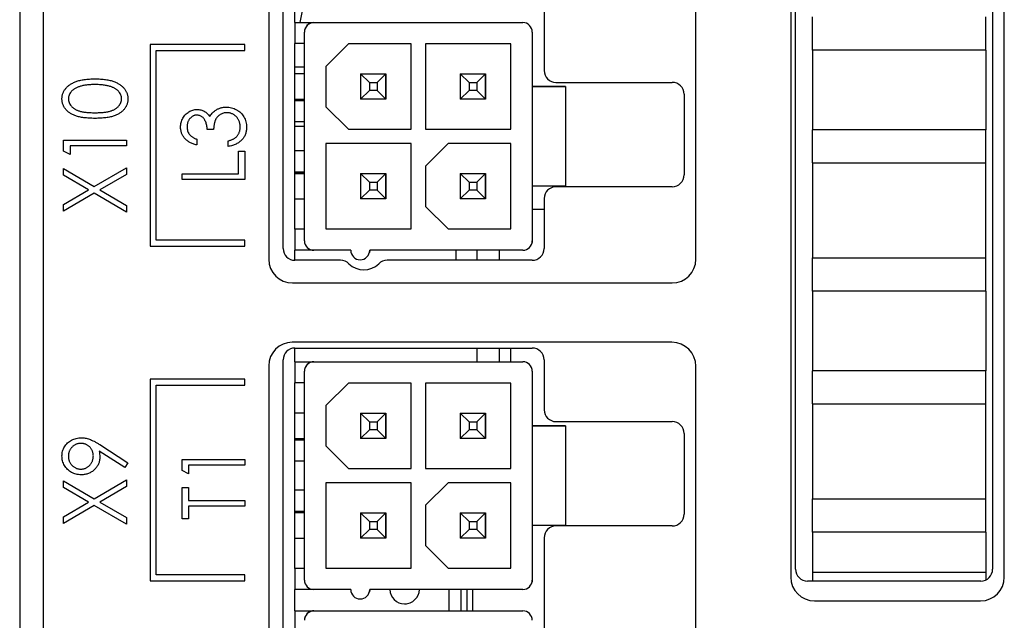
# Model space of a CAD drawing. Header units: millimetres. Extents: x 0 to 420, y 0 to 297.
# Tile 9 of 101: x 69 to 90, y 59 to 72. Entities that reach past the tile are written whole.
import ezdxf

# ---------------------------------------------------------------- set-up
doc = ezdxf.new("R2010")
doc.units = ezdxf.units.MM

msp = doc.modelspace()

# ---------------------------------------------------------------- linework, layer by layer
at = {"color": 7, "linetype": 'Continuous', "lineweight": 25}
for p, q in [((69.686, 94.436), (69.686, 35.236)), ((85.436, 90.736), (85.436, 60.236)), ((85.539, 60.403), (85.539, 90.768)), ((89.689, 90.768), (89.689, 60.403)), ((89.936, 60.236), (89.936, 90.736)), ((74.436, 82.44), (74.436, 66.936)), ((74.739, 67.164), (74.739, 82.464)), ((83.436, 66.936), (83.436, 82.431)), ((69.189, 79.336), (69.189, 34.636)), ((80.239, 73.464), (80.239, 70.914)), ((74.989, 71.925), (74.989, 72.375)), ((85.896, 71.346), (85.896, 72.046)), ((89.546, 71.346), (89.546, 72.046)), ((74.989, 71.925), (75.389, 71.925)), ((74.989, 71.925), (74.989, 71.925)), ((74.989, 71.925), (79.789, 71.925)), ((74.989, 71.925), (74.989, 71.48)), ((75.389, 71.925), (79.789, 71.925)), ((75.389, 71.925), (75.389, 71.925)), ((79.789, 71.925), (79.789, 71.925)), ((75.189, 67.325), (75.189, 71.725)), ((79.989, 71.725), (79.989, 70.575)), ((79.989, 71.725), (79.989, 71.725)), ((79.989, 71.725), (79.989, 70.575)), ((73.936, 71.463), (71.936, 71.463)), ((71.936, 71.463), (71.936, 67.213)), ((73.936, 71.338), (73.936, 71.463)), ((74.989, 67.57), (74.989, 71.48)), ((75.189, 71.48), (74.989, 71.48)), ((76.114, 71.475), (75.639, 71)), ((77.439, 71.475), (76.114, 71.475)), ((77.439, 69.675), (77.439, 71.475)), ((79.539, 71.475), (77.739, 71.475)), ((77.739, 71.475), (77.739, 69.675)), ((77.739, 71.475), (77.739, 69.675)), ((79.539, 69.675), (79.539, 71.475)), ((72.061, 71.338), (73.936, 71.338)), ((72.061, 67.338), (72.061, 71.338)), ((85.896, 71.346), (85.896, 70.826)), ((89.546, 71.346), (85.896, 71.346)), ((89.546, 71.346), (89.546, 70.496)), ((75.189, 70.986), (74.989, 70.986)), ((75.639, 71), (75.639, 70.15)), ((75.639, 71), (75.639, 70.15)), ((75.189, 70.843), (74.989, 70.843)), ((76.557, 70.658), (76.372, 70.843)), ((76.372, 70.843), (76.907, 70.843)), ((76.372, 70.843), (76.372, 70.308)), ((76.372, 70.843), (76.907, 70.843)), ((76.722, 70.658), (76.907, 70.843)), ((76.907, 70.843), (76.907, 70.308)), ((76.907, 70.843), (76.907, 70.843)), ((76.907, 70.308), (76.907, 70.843)), ((78.657, 70.658), (78.472, 70.843)), ((78.472, 70.843), (79.007, 70.843)), ((78.472, 70.843), (78.472, 70.308)), ((78.472, 70.843), (79.007, 70.843)), ((78.822, 70.658), (79.007, 70.843)), ((79.007, 70.843), (79.007, 70.308)), ((79.007, 70.843), (79.007, 70.843)), ((79.007, 70.308), (79.007, 70.843)), ((85.896, 70.826), (85.896, 70.185)), ((76.557, 70.658), (76.557, 70.493)), ((76.557, 70.658), (76.722, 70.658)), ((76.722, 70.658), (76.722, 70.493)), ((78.657, 70.658), (78.822, 70.658)), ((78.657, 70.658), (78.657, 70.493)), ((78.822, 70.658), (78.822, 70.493)), ((79.989, 70.575), (79.989, 68.475)), ((80.689, 70.575), (79.989, 70.575)), ((79.989, 70.575), (80.689, 70.575)), ((80.489, 70.664), (82.939, 70.664)), ((80.689, 70.575), (80.689, 68.475)), ((80.689, 70.575), (80.689, 70.575)), ((80.689, 70.575), (80.689, 68.475)), ((76.557, 70.493), (76.372, 70.308)), ((76.722, 70.493), (76.557, 70.493)), ((76.722, 70.493), (76.907, 70.308)), ((78.657, 70.493), (78.472, 70.308)), ((78.822, 70.493), (78.657, 70.493)), ((78.822, 70.493), (79.007, 70.308)), ((83.189, 70.414), (83.189, 68.714)), ((89.546, 70.516), (89.546, 69.666)), ((74.989, 70.308), (75.189, 70.308)), ((75.189, 70.275), (74.989, 70.275)), ((75.639, 70.15), (76.114, 69.675)), ((75.639, 70.15), (75.639, 70.15)), ((75.639, 70.15), (76.114, 69.675)), ((76.907, 70.308), (76.372, 70.308)), ((79.007, 70.308), (78.472, 70.308)), ((85.896, 70.185), (85.896, 69.666)), ((75.189, 69.83), (74.989, 69.83)), ((75.189, 69.736), (74.989, 69.736)), ((73.275, 69.669), (73.139, 69.669)), ((76.114, 69.675), (77.439, 69.675)), ((76.114, 69.675), (76.114, 69.675)), ((76.114, 69.675), (77.439, 69.675)), ((77.739, 69.675), (79.539, 69.675)), ((77.739, 69.675), (77.739, 69.675)), ((77.739, 69.675), (79.539, 69.675)), ((85.896, 68.966), (85.896, 69.666)), ((89.546, 69.666), (85.896, 69.666)), ((89.546, 68.966), (89.546, 69.666)), ((70.113, 69.214), (70.113, 69.448)), ((70.113, 69.448), (71.436, 69.448)), ((71.436, 69.329), (70.249, 69.329)), ((70.249, 69.329), (70.249, 69.143)), ((71.436, 69.448), (71.436, 69.329)), ((72.918, 69.465), (72.918, 69.346)), ((73.58, 69.312), (73.58, 69.431)), ((77.439, 69.375), (75.639, 69.375)), ((75.639, 69.375), (75.639, 67.575)), ((75.639, 69.375), (75.639, 67.575)), ((77.439, 67.575), (77.439, 69.375)), ((78.214, 69.375), (77.739, 68.9)), ((79.539, 69.375), (78.214, 69.375)), ((79.539, 67.575), (79.539, 69.375)), ((70.249, 69.143), (70.113, 69.214)), ((73.8, 69.211), (73.936, 69.211)), ((73.8, 68.736), (73.8, 69.211)), ((73.936, 69.211), (73.936, 68.617)), ((75.189, 69.22), (74.989, 69.22)), ((77.739, 68.9), (77.739, 68.05)), ((77.739, 68.9), (77.739, 68.05)), ((85.896, 68.966), (85.896, 66.966)), ((85.896, 68.966), (89.546, 68.966)), ((89.546, 66.966), (89.546, 68.966)), ((70.113, 68.706), (70.113, 68.846)), ((70.113, 68.846), (70.76, 68.467)), ((70.641, 68.397), (70.113, 68.706)), ((70.76, 68.467), (71.436, 68.863)), ((71.436, 68.723), (70.88, 68.397)), ((71.436, 68.863), (71.436, 68.723)), ((72.613, 68.736), (73.8, 68.736)), ((72.613, 68.617), (72.613, 68.736)), ((74.989, 68.775), (75.189, 68.775)), ((75.189, 68.743), (74.989, 68.743)), ((74.989, 68.743), (75.189, 68.743)), ((76.557, 68.558), (76.372, 68.743)), ((76.372, 68.743), (76.907, 68.743)), ((76.372, 68.743), (76.372, 68.208)), ((76.372, 68.743), (76.907, 68.743)), ((76.722, 68.558), (76.907, 68.743)), ((76.907, 68.743), (76.907, 68.208)), ((76.907, 68.743), (76.907, 68.743)), ((76.907, 68.208), (76.907, 68.743)), ((78.657, 68.558), (78.472, 68.743)), ((78.472, 68.743), (79.007, 68.743)), ((78.472, 68.743), (78.472, 68.208)), ((78.472, 68.743), (79.007, 68.743)), ((78.822, 68.558), (79.007, 68.743)), ((79.007, 68.743), (79.007, 68.208)), ((79.007, 68.743), (79.007, 68.743)), ((79.007, 68.208), (79.007, 68.743)), ((73.936, 68.617), (72.613, 68.617)), ((76.557, 68.558), (76.722, 68.558)), ((76.557, 68.558), (76.557, 68.393)), ((76.722, 68.558), (76.722, 68.393)), ((78.657, 68.558), (78.822, 68.558)), ((78.657, 68.558), (78.657, 68.393)), ((78.822, 68.558), (78.822, 68.393)), ((79.989, 68.475), (79.989, 67.325)), ((79.989, 68.475), (79.989, 67.325)), ((80.689, 68.475), (79.989, 68.475)), ((80.689, 68.475), (80.689, 68.475)), ((70.113, 68.087), (70.641, 68.397)), ((70.76, 68.327), (70.113, 67.947)), ((71.436, 67.93), (70.76, 68.327)), ((70.88, 68.397), (71.436, 68.07)), ((76.557, 68.393), (76.372, 68.208)), ((76.722, 68.393), (76.557, 68.393)), ((76.722, 68.393), (76.907, 68.208)), ((78.657, 68.393), (78.472, 68.208)), ((78.822, 68.393), (78.657, 68.393)), ((78.822, 68.393), (79.007, 68.208)), ((82.939, 68.464), (80.489, 68.464)), ((70.113, 67.947), (70.113, 68.087)), ((71.436, 68.07), (71.436, 67.93)), ((74.989, 68.208), (75.189, 68.208)), ((76.907, 68.208), (76.372, 68.208)), ((79.007, 68.208), (78.472, 68.208)), ((80.239, 68.214), (80.239, 67.164)), ((77.739, 68.05), (78.214, 67.575)), ((77.739, 68.05), (77.739, 68.05)), ((77.739, 68.05), (78.214, 67.575)), ((80.239, 67.986), (79.989, 67.986)), ((74.989, 67.57), (74.989, 67.125)), ((75.189, 67.57), (74.989, 67.57)), ((74.989, 67.57), (74.989, 67.57)), ((75.189, 67.57), (74.989, 67.57)), ((75.639, 67.575), (77.439, 67.575)), ((75.639, 67.575), (75.639, 67.575)), ((75.639, 67.575), (77.439, 67.575)), ((78.214, 67.575), (79.539, 67.575)), ((78.214, 67.575), (78.214, 67.575)), ((78.214, 67.575), (79.539, 67.575)), ((73.936, 67.338), (72.061, 67.338)), ((73.936, 67.213), (73.936, 67.338)), ((79.983, 67.277), (79.983, 67.277)), ((79.989, 67.325), (79.989, 67.325)), ((71.936, 67.213), (73.936, 67.213)), ((74.989, 66.914), (74.989, 67.125)), ((75.389, 67.125), (74.989, 67.125)), ((76.164, 67.125), (75.389, 67.125)), ((76.564, 67.125), (76.558, 67.077)), ((76.558, 67.077), (76.558, 67.077)), ((79.789, 67.125), (76.564, 67.125)), ((78.389, 66.914), (78.389, 67.125)), ((78.824, 67.125), (78.824, 66.914)), ((79.289, 67.125), (79.289, 66.914)), ((75.949, 66.914), (74.989, 66.914)), ((79.989, 66.914), (76.929, 66.914)), ((85.896, 66.266), (85.896, 66.966)), ((85.896, 66.966), (89.546, 66.966)), ((89.546, 66.266), (89.546, 66.966)), ((74.936, 66.436), (82.936, 66.436)), ((85.896, 66.266), (85.896, 65.746)), ((89.546, 66.266), (85.896, 66.266)), ((89.546, 66.266), (89.546, 65.416)), ((85.896, 65.746), (85.896, 65.105)), ((89.546, 65.436), (89.546, 64.586)), ((82.932, 65.186), (74.932, 65.186)), ((74.989, 64.775), (74.989, 65.064)), ((74.989, 65.064), (79.989, 65.064)), ((78.824, 65.064), (78.824, 64.775)), ((79.289, 65.064), (79.289, 64.775)), ((79.539, 64.775), (79.539, 65.064)), ((85.896, 65.105), (85.896, 64.586)), ((74.739, 49.514), (74.739, 64.814)), ((74.989, 64.775), (75.389, 64.775)), ((74.989, 64.775), (74.989, 64.775)), ((74.989, 64.775), (79.789, 64.775)), ((74.989, 64.775), (74.989, 64.33)), ((75.389, 64.775), (79.789, 64.775)), ((75.389, 64.775), (75.389, 64.775)), ((79.789, 64.775), (79.789, 64.775)), ((80.239, 64.814), (80.239, 63.764)), ((74.436, 64.69), (74.436, 49.186)), ((75.189, 60.175), (75.189, 64.575)), ((79.989, 64.575), (79.989, 63.425)), ((79.989, 64.575), (79.989, 64.575)), ((79.989, 64.575), (79.989, 63.425)), ((83.436, 49.186), (83.436, 64.681)), ((85.896, 63.886), (85.896, 64.586)), ((89.546, 64.586), (85.896, 64.586)), ((89.546, 63.886), (89.546, 64.586)), ((73.936, 64.408), (71.936, 64.408)), ((71.936, 64.408), (71.936, 60.158)), ((73.936, 64.283), (73.936, 64.408)), ((74.989, 60.42), (74.989, 64.33)), ((75.189, 64.33), (74.989, 64.33)), ((76.114, 64.325), (75.639, 63.85)), ((77.439, 64.325), (76.114, 64.325)), ((77.439, 62.525), (77.439, 64.325)), ((79.539, 64.325), (77.739, 64.325)), ((77.739, 64.325), (77.739, 62.525)), ((77.739, 64.325), (77.739, 62.525)), ((79.539, 62.525), (79.539, 64.325)), ((72.061, 64.283), (73.936, 64.283)), ((72.061, 60.283), (72.061, 64.283)), ((75.639, 63.85), (75.639, 63)), ((75.639, 63.85), (75.639, 63)), ((85.896, 63.886), (85.896, 61.886)), ((85.896, 63.886), (89.546, 63.886)), ((89.546, 61.886), (89.546, 63.886)), ((75.189, 63.693), (74.989, 63.693)), ((76.557, 63.508), (76.372, 63.693)), ((76.372, 63.693), (76.907, 63.693)), ((76.372, 63.693), (76.372, 63.158)), ((76.372, 63.693), (76.907, 63.693)), ((76.557, 63.508), (76.722, 63.508)), ((76.557, 63.508), (76.557, 63.343)), ((76.722, 63.508), (76.907, 63.693)), ((76.722, 63.508), (76.722, 63.343)), ((76.907, 63.693), (76.907, 63.158)), ((76.907, 63.693), (76.907, 63.693)), ((76.907, 63.158), (76.907, 63.693)), ((78.657, 63.508), (78.472, 63.693)), ((78.472, 63.693), (79.007, 63.693)), ((78.472, 63.693), (78.472, 63.158)), ((78.472, 63.693), (79.007, 63.693)), ((78.657, 63.508), (78.657, 63.343)), ((78.657, 63.508), (78.822, 63.508)), ((78.822, 63.508), (79.007, 63.693)), ((78.822, 63.508), (78.822, 63.343)), ((79.007, 63.693), (79.007, 63.158)), ((79.007, 63.693), (79.007, 63.693)), ((79.007, 63.158), (79.007, 63.693)), ((80.489, 63.514), (82.939, 63.514)), ((76.557, 63.343), (76.372, 63.158)), ((76.722, 63.343), (76.557, 63.343)), ((76.722, 63.343), (76.907, 63.158)), ((78.657, 63.343), (78.472, 63.158)), ((78.822, 63.343), (78.657, 63.343)), ((78.822, 63.343), (79.007, 63.158)), ((79.989, 63.425), (79.989, 61.325)), ((79.989, 63.425), (79.989, 63.425)), ((80.689, 63.425), (79.989, 63.425)), ((79.989, 63.425), (80.689, 63.425)), ((80.689, 63.425), (80.689, 61.325)), ((80.689, 63.425), (80.689, 63.425)), ((80.689, 63.425), (80.689, 61.325)), ((74.989, 63.158), (75.189, 63.158)), ((75.189, 63.125), (74.989, 63.125)), ((76.907, 63.158), (76.372, 63.158)), ((79.007, 63.158), (78.472, 63.158)), ((83.189, 63.264), (83.189, 61.564)), ((71.401, 62.548), (70.863, 62.894)), ((70.874, 63.03), (71.47, 62.648)), ((75.639, 63), (76.114, 62.525)), ((75.639, 63), (75.639, 63)), ((75.639, 63), (76.114, 62.525)), ((72.613, 62.716), (73.936, 62.716)), ((72.613, 62.482), (72.613, 62.716)), ((73.936, 62.716), (73.936, 62.597)), ((75.189, 62.68), (74.989, 62.68)), ((71.47, 62.648), (71.401, 62.548)), ((72.749, 62.41), (72.613, 62.482)), ((73.936, 62.597), (72.749, 62.597)), ((72.749, 62.597), (72.749, 62.41)), ((76.114, 62.525), (77.439, 62.525)), ((76.114, 62.525), (76.114, 62.525)), ((76.114, 62.525), (77.439, 62.525)), ((77.739, 62.525), (79.539, 62.525)), ((77.739, 62.525), (77.739, 62.525)), ((77.739, 62.525), (79.539, 62.525)), ((70.113, 62.126), (70.113, 62.266)), ((70.113, 62.266), (70.76, 61.887)), ((70.76, 61.887), (71.436, 62.283)), ((71.436, 62.283), (71.436, 62.143)), ((70.641, 61.817), (70.113, 62.126)), ((71.436, 62.143), (70.88, 61.817)), ((72.613, 62.122), (72.749, 62.122)), ((72.613, 61.461), (72.613, 62.122)), ((72.749, 62.122), (72.749, 61.851)), ((75.189, 62.07), (74.989, 62.07)), ((77.439, 62.225), (75.639, 62.225)), ((75.639, 62.225), (75.639, 60.425)), ((75.639, 62.225), (75.639, 60.425)), ((77.439, 60.425), (77.439, 62.225)), ((78.214, 62.225), (77.739, 61.75)), ((79.539, 62.225), (78.214, 62.225)), ((79.539, 60.425), (79.539, 62.225)), ((72.749, 61.851), (73.936, 61.851)), ((73.936, 61.851), (73.936, 61.732)), ((85.896, 61.186), (85.896, 61.886)), ((85.896, 61.886), (89.546, 61.886)), ((89.546, 61.186), (89.546, 61.886)), ((70.113, 61.508), (70.641, 61.817)), ((70.76, 61.747), (70.113, 61.367)), ((71.436, 61.35), (70.76, 61.747)), ((70.88, 61.817), (71.436, 61.491)), ((73.936, 61.732), (72.749, 61.732)), ((72.749, 61.732), (72.749, 61.461)), ((74.989, 61.625), (75.189, 61.625)), ((77.739, 61.75), (77.739, 60.9)), ((77.739, 61.75), (77.739, 60.9)), ((70.113, 61.367), (70.113, 61.508)), ((71.436, 61.491), (71.436, 61.35)), ((72.749, 61.461), (72.613, 61.461)), ((75.189, 61.593), (74.989, 61.593)), ((76.557, 61.408), (76.372, 61.593)), ((76.372, 61.593), (76.907, 61.593)), ((76.372, 61.593), (76.372, 61.058)), ((76.372, 61.593), (76.907, 61.593)), ((76.722, 61.408), (76.907, 61.593)), ((76.907, 61.593), (76.907, 61.058)), ((76.907, 61.593), (76.907, 61.593)), ((76.907, 61.058), (76.907, 61.593)), ((78.657, 61.408), (78.472, 61.593)), ((78.472, 61.593), (79.007, 61.593)), ((78.472, 61.593), (78.472, 61.058)), ((78.472, 61.593), (79.007, 61.593)), ((78.822, 61.408), (79.007, 61.593)), ((79.007, 61.593), (79.007, 61.058)), ((79.007, 61.593), (79.007, 61.593)), ((79.007, 61.058), (79.007, 61.593)), ((76.557, 61.243), (76.372, 61.058)), ((76.557, 61.408), (76.722, 61.408)), ((76.557, 61.408), (76.557, 61.243)), ((76.722, 61.243), (76.557, 61.243)), ((76.722, 61.408), (76.722, 61.243)), ((76.722, 61.243), (76.907, 61.058)), ((78.657, 61.243), (78.472, 61.058)), ((78.657, 61.408), (78.822, 61.408)), ((78.657, 61.408), (78.657, 61.243)), ((78.822, 61.243), (78.657, 61.243)), ((78.822, 61.408), (78.822, 61.243)), ((78.822, 61.243), (79.007, 61.058)), ((79.989, 61.325), (79.989, 60.175)), ((79.989, 61.325), (79.989, 60.175)), ((80.689, 61.325), (79.989, 61.325)), ((82.939, 61.314), (80.489, 61.314)), ((80.689, 61.325), (80.689, 61.325)), ((74.989, 61.058), (75.189, 61.058)), ((76.907, 61.058), (76.372, 61.058)), ((79.007, 61.058), (78.472, 61.058)), ((80.239, 61.064), (80.239, 58.514)), ((85.896, 61.186), (85.896, 60.666)), ((89.546, 61.186), (85.896, 61.186)), ((89.546, 61.186), (89.546, 60.336)), ((77.739, 60.9), (78.214, 60.425)), ((77.739, 60.9), (77.739, 60.9)), ((77.739, 60.9), (78.214, 60.425)), ((85.896, 60.666), (85.896, 60.153)), ((75.189, 60.42), (74.989, 60.42)), ((74.989, 60.42), (74.989, 60.42)), ((75.189, 60.42), (74.989, 60.42)), ((74.989, 60.42), (74.989, 59.975)), ((75.639, 60.425), (77.439, 60.425)), ((75.639, 60.425), (75.639, 60.425)), ((75.639, 60.425), (77.439, 60.425)), ((78.214, 60.425), (79.539, 60.425)), ((78.214, 60.425), (78.214, 60.425)), ((78.214, 60.425), (79.539, 60.425)), ((73.936, 60.283), (72.061, 60.283)), ((73.936, 60.158), (73.936, 60.283)), ((79.989, 60.175), (79.989, 60.175)), ((89.546, 60.336), (85.896, 60.336)), ((89.546, 60.336), (89.546, 60.177)), ((71.936, 60.158), (73.936, 60.158)), ((74.989, 59.525), (74.989, 59.975)), ((75.389, 59.975), (74.989, 59.975)), ((76.164, 59.975), (75.389, 59.975)), ((76.564, 59.975), (76.558, 59.927)), ((79.789, 59.975), (76.564, 59.975)), ((78.489, 59.525), (78.489, 59.975)), ((78.614, 59.975), (78.614, 59.525)), ((78.739, 59.525), (78.739, 59.975)), ((79.983, 60.127), (79.983, 60.127)), ((89.439, 60.153), (85.789, 60.153)), ((76.558, 59.927), (76.558, 59.927)), ((77.299, 59.673), (77.342, 59.676)), ((85.936, 59.736), (89.436, 59.736)), ((74.989, 59.525), (75.389, 59.525)), ((74.989, 59.525), (74.989, 59.525)), ((74.989, 59.525), (79.789, 59.525)), ((74.989, 59.525), (74.989, 59.08)), ((75.389, 59.525), (79.789, 59.525)), ((75.389, 59.525), (75.389, 59.525)), ((79.789, 59.525), (79.789, 59.525))]:
    msp.add_line(p, q, dxfattribs=at)
at = {"color": 8, "linetype": 'Continuous', "lineweight": 25}
msp.add_line((78.239, 59.525), (78.239, 59.975), dxfattribs=at)
at = {"color": 7, "linetype": 'Continuous', "lineweight": 25, "flags": 128}
for points in [[(75.178, 72.375), (75.176, 72.349), (75.093, 71.925)], [(79.989, 67.325), (79.986, 67.286), (79.983, 67.277)], [(79.989, 60.175), (79.986, 60.136), (79.983, 60.127)]]:
    msp.add_lwpolyline(points, dxfattribs=at)
at = {"color": 7, "linetype": 'Continuous', "lineweight": 25}
for centre, radius, start, end in [((75.389, 71.725), 0.2, 90, 180), ((75.389, 71.725), 0.2, 90, 165.9637), ((79.789, 71.725), 0.2, 0, 90), ((79.789, 71.725), 0.2, 0, 90), ((80.489, 70.914), 0.25, 180, 270), ((82.939, 70.414), 0.25, 0, 90), ((82.939, 68.714), 0.25, 270, 0), ((80.489, 68.214), 0.25, 90, 180), ((75.389, 67.325), 0.2, 180, 270), ((79.789, 67.325), 0.2, 270, 0), ((74.989, 67.164), 0.25, 180, 270), ((76.364, 67.125), 0.2, 180, 0), ((79.989, 67.164), 0.25, 270, 0), ((74.936, 66.936), 0.5, 180, 270), ((75.949, 66.664), 0.25, 45.5847, 90), ((76.439, 67.164), 0.45, 225.5847, 314.4153), ((76.929, 66.664), 0.25, 90, 134.4153), ((82.936, 66.936), 0.5, 270, 0), ((74.932, 64.69), 0.495, 90, 180), ((82.932, 64.681), 0.505, 0, 90), ((74.989, 64.814), 0.25, 90, 180), ((79.989, 64.814), 0.25, 0, 90), ((75.389, 64.575), 0.2, 90, 180), ((75.389, 64.575), 0.2, 90, 165.9637), ((79.789, 64.575), 0.2, 0, 90), ((79.789, 64.575), 0.2, 0, 90), ((80.489, 63.764), 0.25, 180, 270), ((82.939, 63.264), 0.25, 0, 90), ((82.939, 61.564), 0.25, 270, 0), ((80.489, 61.064), 0.25, 90, 180), ((85.789, 60.403), 0.25, 180, 270), ((89.439, 60.403), 0.25, 270, 0), ((75.389, 60.175), 0.2, 180, 270), ((79.789, 60.175), 0.2, 270, 360), ((85.936, 60.236), 0.5, 180, 270), ((89.436, 60.236), 0.5, 270, 0), ((76.364, 59.975), 0.2, 180, 360), ((77.299, 59.986), 0.313, 181.8759, 270), ((77.299, 59.986), 0.313, 181.8759, 270), ((77.299, 59.986), 0.313, 270, 358.1241), ((75.389, 59.325), 0.2, 90, 180), ((75.389, 59.325), 0.2, 90, 165.9637), ((79.789, 59.325), 0.2, 0, 90), ((79.789, 59.325), 0.2, 0, 90)]:
    msp.add_arc(centre, radius, start, end, dxfattribs=at)
for points, knots in [([(70.079, 70.315), (70.079, 70.325), (70.08, 70.344), (70.083, 70.373), (70.089, 70.401), (70.097, 70.428), (70.108, 70.455), (70.121, 70.48), (70.136, 70.505), (70.153, 70.53), (70.173, 70.553), (70.195, 70.575), (70.22, 70.596), (70.246, 70.616), (70.275, 70.634), (70.307, 70.651), (70.341, 70.667), (70.377, 70.682), (70.416, 70.695), (70.458, 70.706), (70.503, 70.716), (70.551, 70.723), (70.603, 70.73), (70.657, 70.734), (70.715, 70.737), (70.755, 70.737), (70.775, 70.737)], [0, 0, 0, 0, 0.032088, 0.063799, 0.095073, 0.12643, 0.157721, 0.189271, 0.221318, 0.254325, 0.287843, 0.322474, 0.357635, 0.393901, 0.43191, 0.471043, 0.51199, 0.554756, 0.59965, 0.647386, 0.698104, 0.751829, 0.80878, 0.869327, 0.932945, 1, 1, 1, 1]), ([(70.775, 70.618), (70.759, 70.618), (70.728, 70.618), (70.682, 70.616), (70.639, 70.613), (70.598, 70.609), (70.559, 70.603), (70.522, 70.596), (70.488, 70.588), (70.455, 70.579), (70.425, 70.568), (70.397, 70.557), (70.371, 70.544), (70.347, 70.531), (70.325, 70.517), (70.306, 70.501), (70.288, 70.485), (70.268, 70.463), (70.247, 70.433), (70.228, 70.396), (70.217, 70.358), (70.216, 70.332), (70.215, 70.319)], [0, 0, 0, 0, 0.067912, 0.132856, 0.194517, 0.253343, 0.309365, 0.362343, 0.412763, 0.460646, 0.506225, 0.549031, 0.590035, 0.628877, 0.665919, 0.70139, 0.735296, 0.768161, 0.830439, 0.888647, 0.944666, 1, 1, 1, 1]), ([(70.775, 70.737), (70.795, 70.737), (70.835, 70.737), (70.892, 70.734), (70.947, 70.73), (70.998, 70.724), (71.046, 70.716), (71.091, 70.707), (71.133, 70.696), (71.172, 70.682), (71.208, 70.668), (71.241, 70.653), (71.272, 70.635), (71.302, 70.617), (71.329, 70.597), (71.353, 70.576), (71.375, 70.554), (71.395, 70.531), (71.413, 70.506), (71.428, 70.481), (71.441, 70.455), (71.452, 70.428), (71.46, 70.401), (71.466, 70.373), (71.47, 70.344), (71.47, 70.325), (71.47, 70.315)], [0, 0, 0, 0, 0.066834, 0.130227, 0.190524, 0.247245, 0.300739, 0.351164, 0.398874, 0.44354, 0.485971, 0.526572, 0.565887, 0.60378, 0.640319, 0.675707, 0.710374, 0.744339, 0.777619, 0.810101, 0.841684, 0.873114, 0.904504, 0.936097, 0.967878, 1, 1, 1, 1]), ([(71.107, 70.574), (71.095, 70.577), (71.071, 70.585), (71.034, 70.594), (70.995, 70.601), (70.955, 70.608), (70.912, 70.612), (70.868, 70.616), (70.822, 70.618), (70.791, 70.618), (70.775, 70.618)], [0, 0, 0, 0, 0.109996, 0.223317, 0.341172, 0.462989, 0.589634, 0.721389, 0.858397, 1, 1, 1, 1]), ([(71.334, 70.319), (71.334, 70.332), (71.333, 70.358), (71.321, 70.397), (71.303, 70.434), (71.282, 70.463), (71.263, 70.485), (71.246, 70.501), (71.227, 70.516), (71.207, 70.53), (71.184, 70.542), (71.16, 70.554), (71.134, 70.564), (71.116, 70.57), (71.107, 70.574)], [0, 0, 0, 0, 0.108235, 0.215888, 0.32724, 0.445099, 0.507119, 0.56958, 0.635018, 0.702257, 0.771282, 0.844429, 0.920358, 1, 1, 1, 1]), ([(70.775, 69.906), (70.754, 69.906), (70.713, 69.906), (70.653, 69.909), (70.596, 69.913), (70.544, 69.919), (70.495, 69.925), (70.45, 69.935), (70.408, 69.945), (70.371, 69.957), (70.336, 69.971), (70.303, 69.986), (70.273, 70.002), (70.244, 70.019), (70.218, 70.039), (70.194, 70.059), (70.173, 70.081), (70.153, 70.103), (70.136, 70.127), (70.121, 70.152), (70.108, 70.177), (70.098, 70.204), (70.089, 70.23), (70.083, 70.258), (70.08, 70.286), (70.079, 70.305), (70.079, 70.315)], [0, 0, 0, 0, 0.070424, 0.136787, 0.199438, 0.25789, 0.312455, 0.363323, 0.410503, 0.454299, 0.495546, 0.535322, 0.573258, 0.610145, 0.645825, 0.680387, 0.714206, 0.747495, 0.780307, 0.812311, 0.843541, 0.874761, 0.90576, 0.936663, 0.967997, 1, 1, 1, 1]), ([(70.215, 70.319), (70.216, 70.305), (70.217, 70.279), (70.228, 70.24), (70.247, 70.203), (70.268, 70.173), (70.288, 70.151), (70.305, 70.135), (70.324, 70.12), (70.344, 70.106), (70.366, 70.093), (70.39, 70.081), (70.416, 70.071), (70.443, 70.061), (70.473, 70.052), (70.506, 70.045), (70.543, 70.038), (70.583, 70.034), (70.626, 70.029), (70.673, 70.027), (70.722, 70.025), (70.757, 70.025), (70.775, 70.025)], [0, 0, 0, 0, 0.056424, 0.112772, 0.17128, 0.233517, 0.26583, 0.299164, 0.333257, 0.368288, 0.404627, 0.442565, 0.481775, 0.523039, 0.566955, 0.615251, 0.66769, 0.72507, 0.78682, 0.852908, 0.924214, 1, 1, 1, 1]), ([(70.775, 70.025), (70.792, 70.025), (70.827, 70.025), (70.876, 70.027), (70.923, 70.029), (70.966, 70.033), (71.006, 70.039), (71.042, 70.045), (71.076, 70.052), (71.106, 70.061), (71.133, 70.07), (71.159, 70.081), (71.183, 70.093), (71.205, 70.106), (71.225, 70.119), (71.244, 70.135), (71.261, 70.151), (71.281, 70.173), (71.302, 70.203), (71.321, 70.24), (71.332, 70.279), (71.334, 70.305), (71.334, 70.319)], [0, 0, 0, 0, 0.075418, 0.146357, 0.212828, 0.274175, 0.331237, 0.38399, 0.432292, 0.476214, 0.517357, 0.556719, 0.594494, 0.630838, 0.665873, 0.700205, 0.733543, 0.766392, 0.829163, 0.88785, 0.943944, 1, 1, 1, 1]), ([(71.47, 70.315), (71.47, 70.305), (71.469, 70.286), (71.466, 70.258), (71.46, 70.231), (71.452, 70.204), (71.442, 70.178), (71.429, 70.153), (71.414, 70.128), (71.397, 70.104), (71.378, 70.082), (71.356, 70.06), (71.332, 70.04), (71.306, 70.021), (71.278, 70.003), (71.247, 69.987), (71.215, 69.972), (71.179, 69.958), (71.141, 69.946), (71.099, 69.935), (71.054, 69.926), (71.005, 69.919), (70.953, 69.913), (70.897, 69.909), (70.837, 69.906), (70.796, 69.906), (70.775, 69.906)], [0, 0, 0, 0, 0.032048, 0.063426, 0.094371, 0.125047, 0.15593, 0.187203, 0.218848, 0.251296, 0.28444, 0.318097, 0.352707, 0.388502, 0.425347, 0.463734, 0.503832, 0.545517, 0.589653, 0.637329, 0.688555, 0.743196, 0.801438, 0.863904, 0.930066, 1, 1, 1, 1]), ([(73.308, 70.072), (73.317, 70.077), (73.334, 70.089), (73.362, 70.103), (73.39, 70.116), (73.419, 70.126), (73.449, 70.134), (73.48, 70.139), (73.511, 70.143), (73.532, 70.143), (73.543, 70.143)], [0, 0, 0, 0, 0.126046, 0.250947, 0.373622, 0.497176, 0.620273, 0.744382, 0.87147, 1, 1, 1, 1]), ([(73.543, 70.143), (73.562, 70.143), (73.599, 70.142), (73.653, 70.13), (73.706, 70.113), (73.757, 70.089), (73.805, 70.058), (73.848, 70.023), (73.885, 69.982), (73.915, 69.936), (73.94, 69.887), (73.957, 69.834), (73.968, 69.778), (73.969, 69.74), (73.97, 69.72)], [0, 0, 0, 0, 0.082872, 0.165142, 0.248491, 0.333462, 0.418329, 0.500365, 0.581906, 0.664008, 0.746485, 0.828958, 0.912783, 1, 1, 1, 1]), ([(72.579, 69.723), (72.58, 69.739), (72.581, 69.772), (72.59, 69.82), (72.605, 69.866), (72.626, 69.911), (72.651, 69.952), (72.681, 69.988), (72.716, 70.019), (72.754, 70.046), (72.795, 70.066), (72.837, 70.081), (72.879, 70.091), (72.908, 70.092), (72.923, 70.093)], [0, 0, 0, 0, 0.088152, 0.174818, 0.261298, 0.348501, 0.435009, 0.519029, 0.601423, 0.684099, 0.765985, 0.844847, 0.922235, 1, 1, 1, 1]), ([(72.922, 69.974), (72.916, 69.974), (72.902, 69.973), (72.882, 69.97), (72.862, 69.964), (72.844, 69.956), (72.826, 69.946), (72.808, 69.934), (72.792, 69.92), (72.776, 69.903), (72.762, 69.885), (72.749, 69.866), (72.739, 69.845), (72.73, 69.823), (72.723, 69.8), (72.719, 69.776), (72.716, 69.751), (72.715, 69.733), (72.715, 69.724)], [0, 0, 0, 0, 0.057394, 0.114053, 0.169167, 0.225526, 0.28177, 0.340286, 0.400705, 0.464133, 0.528975, 0.592775, 0.656538, 0.721493, 0.788012, 0.856179, 0.926456, 1, 1, 1, 1]), ([(73.139, 69.669), (73.139, 69.683), (73.138, 69.712), (73.132, 69.754), (73.122, 69.795), (73.109, 69.832), (73.092, 69.866), (73.074, 69.896), (73.052, 69.921), (73.029, 69.941), (73.004, 69.955), (72.978, 69.966), (72.951, 69.973), (72.932, 69.973), (72.922, 69.974)], [0, 0, 0, 0, 0.1058, 0.208102, 0.306952, 0.403845, 0.495836, 0.580279, 0.657016, 0.729335, 0.79901, 0.865583, 0.932309, 1, 1, 1, 1]), ([(72.923, 70.093), (72.937, 70.092), (72.964, 70.091), (73.004, 70.084), (73.042, 70.072), (73.077, 70.056), (73.111, 70.034), (73.142, 70.008), (73.17, 69.977), (73.187, 69.954), (73.195, 69.942)], [0, 0, 0, 0, 0.128961, 0.252356, 0.372719, 0.492297, 0.612547, 0.736291, 0.864891, 1, 1, 1, 1]), ([(73.195, 69.942), (73.202, 69.955), (73.215, 69.98), (73.242, 70.014), (73.272, 70.046), (73.296, 70.063), (73.308, 70.072)], [0, 0, 0, 0, 0.250334, 0.497098, 0.745903, 1, 1, 1, 1]), ([(73.554, 70.025), (73.542, 70.024), (73.518, 70.024), (73.482, 70.015), (73.447, 70.003), (73.414, 69.985), (73.383, 69.964), (73.356, 69.939), (73.333, 69.909), (73.318, 69.883), (73.307, 69.859), (73.3, 69.838), (73.294, 69.816), (73.289, 69.791), (73.284, 69.763), (73.28, 69.734), (73.277, 69.702), (73.275, 69.68), (73.275, 69.669)], [0, 0, 0, 0, 0.072483, 0.144336, 0.216269, 0.289826, 0.363748, 0.435901, 0.50742, 0.580162, 0.618838, 0.660808, 0.707132, 0.757253, 0.811151, 0.869953, 0.932709, 1, 1, 1, 1]), ([(73.834, 69.722), (73.834, 69.733), (73.834, 69.755), (73.829, 69.787), (73.823, 69.817), (73.814, 69.845), (73.802, 69.872), (73.788, 69.897), (73.771, 69.921), (73.751, 69.942), (73.73, 69.961), (73.707, 69.978), (73.684, 69.993), (73.66, 70.004), (73.635, 70.014), (73.609, 70.02), (73.582, 70.024), (73.564, 70.024), (73.554, 70.025)], [0, 0, 0, 0, 0.0726365, 0.1417262, 0.2082692, 0.2731177, 0.3360498, 0.3987839, 0.4614624, 0.5246603, 0.587471, 0.6483012, 0.7072843, 0.7655086, 0.8230883, 0.8812071, 0.940024, 1, 1, 1, 1]), ([(72.918, 69.346), (72.905, 69.349), (72.879, 69.356), (72.842, 69.368), (72.807, 69.382), (72.774, 69.398), (72.744, 69.416), (72.716, 69.436), (72.69, 69.458), (72.667, 69.483), (72.646, 69.509), (72.628, 69.536), (72.613, 69.564), (72.601, 69.594), (72.591, 69.625), (72.584, 69.656), (72.58, 69.689), (72.579, 69.712), (72.579, 69.723)], [0, 0, 0, 0, 0.074282, 0.144875, 0.213158, 0.279066, 0.342788, 0.405011, 0.466609, 0.527393, 0.58752, 0.646103, 0.704302, 0.762167, 0.820014, 0.878488, 0.938507, 1, 1, 1, 1]), ([(72.715, 69.724), (72.715, 69.71), (72.716, 69.683), (72.726, 69.643), (72.74, 69.606), (72.757, 69.578), (72.774, 69.557), (72.789, 69.542), (72.805, 69.527), (72.824, 69.514), (72.845, 69.501), (72.867, 69.488), (72.892, 69.476), (72.91, 69.469), (72.918, 69.465)], [0, 0, 0, 0, 0.120032, 0.233521, 0.344431, 0.454949, 0.511874, 0.57062, 0.63265, 0.698517, 0.767458, 0.840518, 0.917842, 1, 1, 1, 1]), ([(73.97, 69.72), (73.97, 69.707), (73.969, 69.681), (73.965, 69.644), (73.957, 69.608), (73.946, 69.573), (73.932, 69.54), (73.915, 69.509), (73.895, 69.48), (73.871, 69.452), (73.845, 69.426), (73.816, 69.403), (73.783, 69.382), (73.748, 69.363), (73.71, 69.347), (73.67, 69.333), (73.626, 69.321), (73.596, 69.315), (73.58, 69.312)], [0, 0, 0, 0, 0.063186, 0.124194, 0.183604, 0.241346, 0.298312, 0.355201, 0.412588, 0.470703, 0.529828, 0.58992, 0.651564, 0.715502, 0.78143, 0.850905, 0.923451, 1, 1, 1, 1]), ([(73.763, 69.524), (73.768, 69.531), (73.78, 69.544), (73.794, 69.566), (73.807, 69.588), (73.817, 69.613), (73.825, 69.638), (73.83, 69.665), (73.834, 69.693), (73.834, 69.713), (73.834, 69.722)], [0, 0, 0, 0, 0.121204, 0.241415, 0.361745, 0.482356, 0.605846, 0.732505, 0.863626, 1, 1, 1, 1]), ([(73.58, 69.431), (73.59, 69.434), (73.61, 69.439), (73.638, 69.449), (73.665, 69.459), (73.689, 69.47), (73.71, 69.482), (73.73, 69.495), (73.748, 69.509), (73.758, 69.519), (73.763, 69.524)], [0, 0, 0, 0, 0.152217, 0.2961767, 0.4318619, 0.5585096, 0.6777848, 0.79096, 0.8981054, 1, 1, 1, 1]), ([(70.079, 62.789), (70.08, 62.806), (70.081, 62.84), (70.091, 62.89), (70.108, 62.938), (70.132, 62.984), (70.161, 63.026), (70.196, 63.064), (70.236, 63.096), (70.281, 63.124), (70.33, 63.146), (70.38, 63.162), (70.432, 63.172), (70.468, 63.173), (70.486, 63.174)], [0, 0, 0, 0, 0.08311, 0.164175, 0.244873, 0.327035, 0.409498, 0.491369, 0.573923, 0.659258, 0.744887, 0.829619, 0.913946, 1, 1, 1, 1]), ([(70.486, 63.174), (70.5, 63.173), (70.528, 63.173), (70.571, 63.166), (70.614, 63.157), (70.66, 63.143), (70.707, 63.123), (70.759, 63.098), (70.816, 63.067), (70.854, 63.043), (70.874, 63.03)], [0, 0, 0, 0, 0.099181, 0.201108, 0.307825, 0.418813, 0.539756, 0.676373, 0.829742, 1, 1, 1, 1]), ([(70.478, 63.055), (70.469, 63.055), (70.451, 63.054), (70.425, 63.05), (70.401, 63.044), (70.377, 63.036), (70.354, 63.024), (70.332, 63.01), (70.311, 62.994), (70.292, 62.976), (70.274, 62.956), (70.258, 62.934), (70.245, 62.912), (70.234, 62.888), (70.225, 62.863), (70.219, 62.838), (70.216, 62.811), (70.215, 62.792), (70.215, 62.783)], [0, 0, 0, 0, 0.063715, 0.125465, 0.185827, 0.246225, 0.305962, 0.36714, 0.430027, 0.494208, 0.558933, 0.621564, 0.683699, 0.745439, 0.807407, 0.869606, 0.933768, 1, 1, 1, 1]), ([(70.741, 62.789), (70.74, 62.798), (70.74, 62.817), (70.736, 62.844), (70.73, 62.87), (70.722, 62.894), (70.711, 62.918), (70.698, 62.94), (70.682, 62.961), (70.664, 62.98), (70.645, 62.998), (70.624, 63.013), (70.602, 63.026), (70.579, 63.037), (70.555, 63.045), (70.53, 63.051), (70.504, 63.055), (70.487, 63.055), (70.478, 63.055)], [0, 0, 0, 0, 0.067987, 0.13325, 0.196522, 0.258346, 0.319699, 0.381199, 0.443273, 0.506593, 0.570424, 0.63174, 0.69237, 0.752569, 0.812986, 0.873642, 0.935845, 1, 1, 1, 1]), ([(70.863, 62.894), (70.867, 62.872), (70.874, 62.829), (70.876, 62.786), (70.876, 62.765)], [0, 0, 0, 0, 0.511622, 1, 1, 1, 1]), ([(70.484, 62.394), (70.466, 62.394), (70.43, 62.395), (70.377, 62.405), (70.326, 62.421), (70.279, 62.443), (70.236, 62.471), (70.197, 62.505), (70.162, 62.544), (70.133, 62.588), (70.109, 62.635), (70.092, 62.685), (70.081, 62.736), (70.08, 62.771), (70.079, 62.789)], [0, 0, 0, 0, 0.0879972, 0.1725904, 0.2554158, 0.3377705, 0.4198534, 0.5009182, 0.583128, 0.6673024, 0.7518956, 0.83432, 0.9165921, 1, 1, 1, 1]), ([(70.215, 62.783), (70.215, 62.774), (70.216, 62.756), (70.219, 62.729), (70.225, 62.704), (70.234, 62.679), (70.245, 62.655), (70.258, 62.633), (70.274, 62.611), (70.292, 62.591), (70.311, 62.573), (70.332, 62.557), (70.354, 62.543), (70.377, 62.532), (70.401, 62.523), (70.425, 62.517), (70.451, 62.513), (70.469, 62.513), (70.478, 62.512)], [0, 0, 0, 0, 0.065749, 0.129427, 0.191764, 0.253273, 0.315151, 0.37688, 0.44016, 0.505029, 0.569352, 0.632379, 0.693358, 0.753228, 0.81376, 0.874256, 0.936143, 1, 1, 1, 1]), ([(70.478, 62.512), (70.487, 62.513), (70.504, 62.513), (70.53, 62.517), (70.555, 62.523), (70.579, 62.532), (70.602, 62.544), (70.624, 62.558), (70.645, 62.574), (70.664, 62.593), (70.682, 62.614), (70.698, 62.636), (70.711, 62.659), (70.722, 62.683), (70.73, 62.708), (70.736, 62.734), (70.74, 62.761), (70.74, 62.78), (70.741, 62.789)], [0, 0, 0, 0, 0.06315, 0.124352, 0.184331, 0.244411, 0.304455, 0.36509, 0.427313, 0.492238, 0.556859, 0.620451, 0.682573, 0.744649, 0.806658, 0.86952, 0.933732, 1, 1, 1, 1]), ([(70.876, 62.765), (70.876, 62.752), (70.875, 62.727), (70.87, 62.69), (70.861, 62.655), (70.849, 62.621), (70.833, 62.589), (70.813, 62.558), (70.79, 62.529), (70.764, 62.501), (70.735, 62.476), (70.704, 62.454), (70.671, 62.435), (70.637, 62.42), (70.601, 62.408), (70.564, 62.4), (70.525, 62.394), (70.498, 62.394), (70.484, 62.394)], [0, 0, 0, 0, 0.063088, 0.124533, 0.184917, 0.244589, 0.304103, 0.364497, 0.426297, 0.490191, 0.554237, 0.61709, 0.679069, 0.741215, 0.803503, 0.867214, 0.932529, 1, 1, 1, 1])]:
    msp.add_open_spline(points, degree=3, knots=knots, dxfattribs=at)

doc.saveas('drawing.dxf')
